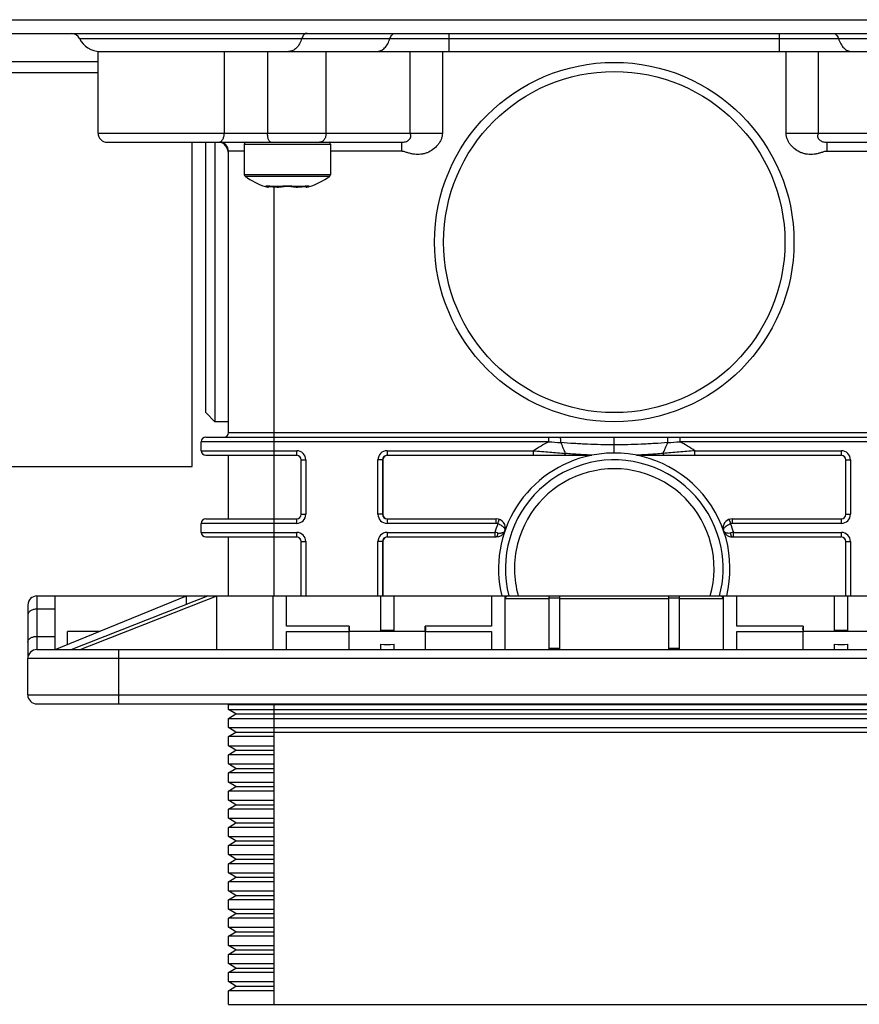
# Model space of a CAD drawing. Header units: millimetres. Extents: x -115 to 574, y -13 to 492.
# Tile 3 of 23: x 25 to 117, y 45 to 153. Entities that reach past the tile are written whole.
import ezdxf

# ---------------------------------------------------------------- set-up
doc = ezdxf.new("R2010")
doc.units = ezdxf.units.MM
doc.header["$LTSCALE"] = 30.734
doc.layers.get('0').update_dxf_attribs({"linetype": 'CONTINUOUS'})

msp = doc.modelspace()

# ---------------------------------------------------------------- linework, layer by layer
at = {"color": 7, "linetype": 'CONTINUOUS'}
for p, q in [((-115.47, 153.46), (164.55, 153.46)), ((-115.47, 151.96), (164.55, 151.96)), ((71.82, 151.96), (71.82, 149.96)), ((108.25, 149.96), (108.25, 151.96)), ((31.13, 151.39), (148.95, 151.39)), ((33.17, 140.96), (33.17, 149.96)), ((33.17, 149.96), (146.91, 149.96)), ((47.07, 149.96), (47.07, 140.96)), ((51.85, 149.96), (51.85, 140.96)), ((58.29, 140.96), (58.29, 149.96)), ((67.57, 140.96), (67.57, 149.96)), ((71.1, 149.96), (71.1, 140.96)), ((108.97, 140.96), (108.97, 149.96)), ((112.51, 149.96), (112.51, 140.96)), ((15.91, 148.86), (33.17, 148.86)), ((15.91, 147.66), (33.17, 147.66)), ((33.17, 140.96), (71.1, 140.96)), ((108.97, 140.96), (146.91, 140.96)), ((34.17, 139.96), (66.62, 139.96)), ((43.54, 104.21), (43.54, 139.96)), ((45.04, 110.16), (45.04, 139.96)), ((46.04, 139.96), (46.04, 109.16)), ((46.71, 139.95), (46.65, 139.96)), ((46.76, 139.93), (46.71, 139.95)), ((47.54, 107.96), (47.54, 138.96)), ((49.28, 138.96), (47.54, 138.96)), ((49.28, 139.76), (49.28, 136.37)), ((49.28, 139.76), (58.78, 139.76)), ((58.78, 139.76), (58.78, 136.37)), ((66.62, 138.96), (58.78, 138.96)), ((66.62, 138.96), (66.62, 139.96)), ((113.45, 139.96), (145.91, 139.96)), ((113.45, 138.96), (121.28, 138.96)), ((58.78, 136.37), (49.28, 136.37)), ((58.7, 136.2), (49.37, 136.2)), ((51.69, 135.07), (51.63, 135.07)), ((51.91, 135.02), (51.91, 135.02)), ((53.29, 135.07), (52.42, 135.07)), ((52.54, 135.05), (52.54, 89.96)), ((52.72, 135.03), (52.72, 135.03)), ((53.16, 135.03), (53.16, 135.03)), ((53.18, 135.03), (53.23, 135.04)), ((53.18, 135.03), (53.18, 135.03)), ((53.23, 135.04), (53.31, 135.05)), ((53.31, 135.05), (53.37, 135.06)), ((53.31, 135.05), (53.36, 135.06)), ((53.36, 135.06), (53.41, 135.07)), ((53.4, 135.07), (53.49, 135.08)), ((53.48, 135.08), (53.57, 135.09)), ((53.57, 135.09), (53.67, 135.1)), ((53.66, 135.1), (53.77, 135.11)), ((53.76, 135.11), (53.87, 135.11)), ((53.87, 135.11), (53.98, 135.11)), ((55.64, 135.07), (54.77, 135.07)), ((54.88, 135.03), (54.88, 135.03)), ((55.31, 135.03), (55.31, 135.03)), ((55.35, 135.03), (55.43, 135.04)), ((55.35, 135.03), (55.35, 135.03)), ((55.43, 135.04), (55.55, 135.05)), ((55.55, 135.05), (55.63, 135.06)), ((55.63, 135.06), (55.71, 135.07)), ((55.65, 135.06), (55.71, 135.07)), ((55.71, 135.07), (55.77, 135.08)), ((55.76, 135.08), (55.82, 135.09)), ((55.82, 135.09), (55.87, 135.09)), ((55.87, 135.09), (55.92, 135.1)), ((55.92, 135.1), (55.97, 135.1)), ((56.16, 135.02), (56.16, 135.02)), ((56.16, 135.02), (56.16, 135.02)), ((56.44, 135.07), (56.38, 135.07)), ((45.04, 110.16), (46.04, 109.16)), ((47.54, 109.16), (46.04, 109.16)), ((45.04, 107.46), (135.04, 107.46)), ((47.54, 107.96), (132.54, 107.96)), ((82.82, 106.96), (82.82, 107.46)), ((90.04, 105.71), (90.04, 107.46)), ((97.25, 107.46), (97.25, 106.96)), ((82.82, 106.96), (44.54, 106.96)), ((44.54, 105.96), (44.54, 106.96)), ((135.54, 106.96), (97.25, 106.96)), ((44.54, 105.96), (55.06, 105.96)), ((45.04, 105.46), (55.06, 105.46)), ((47.54, 98.46), (47.54, 105.46)), ((55.06, 105.46), (55.06, 105.96)), ((65.01, 105.96), (65.01, 105.46)), ((65.01, 105.46), (87.48, 105.46)), ((65.01, 105.96), (81.15, 105.96)), ((81.15, 105.46), (81.15, 105.96)), ((92.6, 105.46), (115.06, 105.46)), ((98.93, 105.96), (115.06, 105.96)), ((98.93, 105.46), (98.93, 105.96)), ((115.06, 105.46), (115.06, 105.96)), ((5.54, 104.21), (43.54, 104.21)), ((55.54, 104.96), (56.06, 104.96)), ((55.54, 98.96), (55.54, 104.96)), ((55.56, 98.96), (55.56, 104.96)), ((56.06, 104.96), (56.06, 98.96)), ((64.54, 104.96), (64.01, 104.96)), ((64.01, 98.96), (64.01, 104.96)), ((64.51, 104.96), (64.51, 98.96)), ((64.54, 104.96), (64.54, 98.96)), ((115.54, 104.96), (116.06, 104.96)), ((115.54, 98.96), (115.54, 104.96)), ((115.56, 98.96), (115.56, 104.96)), ((116.06, 104.96), (116.06, 98.96)), ((55.54, 98.96), (56.06, 98.96)), ((64.54, 98.96), (64.01, 98.96)), ((115.54, 98.96), (116.06, 98.96)), ((55.06, 97.96), (44.54, 97.96)), ((44.54, 96.96), (44.54, 97.96)), ((45.04, 98.46), (55.06, 98.46)), ((55.06, 97.96), (55.06, 98.46)), ((65.01, 98.46), (77.04, 98.46)), ((65.01, 98.46), (65.01, 97.96)), ((77.04, 97.96), (65.01, 97.96)), ((77.04, 97.96), (77.04, 98.46)), ((103.03, 98.46), (115.06, 98.46)), ((103.03, 98.46), (103.03, 97.96)), ((115.06, 97.96), (103.03, 97.96)), ((115.06, 97.96), (115.06, 98.46)), ((44.54, 96.96), (55.06, 96.96)), ((55.06, 96.46), (55.06, 96.96)), ((65.01, 96.96), (65.01, 96.46)), ((65.01, 96.96), (76.88, 96.96)), ((76.88, 96.96), (76.88, 96.46)), ((77.98, 97.11), (77.99, 97.14)), ((103.19, 96.96), (115.06, 96.96)), ((103.19, 96.46), (103.19, 96.96)), ((115.06, 96.46), (115.06, 96.96)), ((45.04, 96.46), (55.06, 96.46)), ((47.54, 89.96), (47.54, 96.46)), ((55.54, 95.96), (56.06, 95.96)), ((55.54, 89.96), (55.54, 95.96)), ((55.56, 89.96), (55.56, 95.96)), ((56.06, 95.96), (56.06, 89.96)), ((64.54, 95.96), (64.01, 95.96)), ((64.01, 89.96), (64.01, 95.96)), ((64.51, 95.96), (64.51, 89.96)), ((64.54, 95.96), (64.54, 89.96)), ((65.01, 96.46), (77.04, 96.46)), ((103.03, 96.46), (115.06, 96.46)), ((115.54, 95.96), (116.06, 95.96)), ((115.54, 89.96), (115.54, 95.96)), ((115.56, 89.96), (115.56, 95.96)), ((116.06, 95.96), (116.06, 89.96)), ((26.44, 89.96), (137.13, 89.96)), ((26.44, 89.96), (26.44, 84.06)), ((28.43, 84.06), (42.93, 89.96)), ((28.44, 84.06), (28.44, 89.96)), ((42.93, 89.07), (42.93, 89.96)), ((45.21, 89.96), (45.17, 89.94)), ((46.23, 89.94), (45.17, 89.94)), ((46.23, 89.94), (46.27, 89.96)), ((46.27, 84.06), (46.27, 89.96)), ((52.43, 89.96), (52.43, 84.06)), ((53.93, 86.65), (53.93, 89.96)), ((64.28, 89.96), (64.28, 86.06)), ((65.78, 89.93), (64.28, 89.93)), ((65.78, 86.06), (65.78, 89.96)), ((76.53, 89.96), (76.53, 86.65)), ((78.03, 89.68), (78.03, 89.96)), ((82.83, 89.66), (78.03, 89.66)), ((78.03, 84.06), (78.03, 89.66)), ((82.83, 89.96), (82.83, 84.06)), ((84.03, 89.71), (82.83, 89.71)), ((84.03, 84.06), (84.03, 89.96)), ((96.03, 89.66), (84.03, 89.66)), ((96.03, 89.96), (96.03, 84.06)), ((97.23, 89.71), (96.03, 89.71)), ((97.23, 84.06), (97.23, 89.96)), ((102.03, 89.66), (97.23, 89.66)), ((102.03, 89.96), (102.03, 89.66)), ((102.03, 89.66), (102.03, 84.06)), ((103.53, 86.65), (103.53, 89.96)), ((114.28, 89.96), (114.28, 86.06)), ((115.78, 89.93), (114.28, 89.93)), ((115.78, 86.06), (115.78, 89.96)), ((25.44, 88.96), (25.44, 83.11)), ((28.44, 88.51), (26.44, 88.51)), ((33.35, 86.06), (29.79, 86.06)), ((29.79, 84.61), (29.79, 86.06)), ((60.85, 86.65), (53.93, 86.65)), ((53.93, 86.04), (60.85, 86.04)), ((53.93, 84.06), (53.93, 86.04)), ((69.23, 86.06), (60.84, 86.06)), ((60.85, 86.65), (60.85, 86.06)), ((60.85, 84.06), (60.85, 86.04)), ((65.78, 86.14), (64.28, 86.14)), ((76.53, 86.65), (69.22, 86.65)), ((69.22, 86.06), (69.22, 86.65)), ((69.22, 86.04), (76.53, 86.04)), ((69.22, 86.04), (69.22, 84.06)), ((76.53, 86.04), (76.53, 84.06)), ((110.85, 86.65), (103.53, 86.65)), ((103.53, 86.04), (110.85, 86.04)), ((103.53, 84.06), (103.53, 86.04)), ((119.23, 86.06), (110.84, 86.06)), ((110.85, 86.65), (110.85, 86.06)), ((110.85, 84.06), (110.85, 86.04)), ((115.78, 86.14), (114.28, 86.14)), ((26.44, 85.51), (28.44, 85.51)), ((64.28, 84.64), (64.28, 84.06)), ((65.78, 84.06), (65.78, 84.64)), ((114.28, 84.64), (114.28, 84.06)), ((115.78, 84.06), (115.78, 84.64)), ((26.43, 84.06), (153.63, 84.06)), ((35.43, 84.06), (35.43, 78.06)), ((84.03, 84.16), (82.83, 84.16)), ((97.23, 84.16), (96.03, 84.16)), ((154.63, 83.06), (25.43, 83.06)), ((25.43, 79.06), (25.43, 83.06)), ((25.43, 79.06), (154.63, 79.06)), ((26.43, 78.06), (153.63, 78.06)), ((132.54, 77.96), (47.54, 77.96)), ((47.54, 77.46), (47.54, 77.96)), ((47.54, 77.46), (132.54, 77.46)), ((48.34, 76.96), (47.54, 77.46)), ((52.54, 78.06), (52.54, 44.96)), ((47.54, 76.46), (48.34, 76.96)), ((47.54, 76.46), (132.54, 76.46)), ((47.54, 75.46), (47.54, 76.46)), ((48.34, 76.96), (131.74, 76.96)), ((47.54, 75.46), (132.54, 75.46)), ((48.34, 74.96), (47.54, 75.46)), ((47.54, 74.46), (48.34, 74.96)), ((48.34, 74.96), (131.74, 74.96)), ((52.54, 74.46), (47.54, 74.46)), ((47.54, 73.46), (47.54, 74.46)), ((47.54, 73.46), (52.54, 73.46)), ((48.34, 72.96), (47.54, 73.46)), ((47.54, 72.46), (48.34, 72.96)), ((48.34, 72.96), (52.54, 72.96)), ((52.54, 72.46), (47.54, 72.46)), ((47.54, 71.46), (47.54, 72.46)), ((47.54, 71.46), (52.54, 71.46)), ((48.34, 70.96), (47.54, 71.46)), ((47.54, 70.46), (48.34, 70.96)), ((48.34, 70.96), (52.54, 70.96)), ((52.54, 70.46), (47.54, 70.46)), ((47.54, 69.46), (47.54, 70.46)), ((47.54, 69.46), (52.54, 69.46)), ((48.34, 68.96), (47.54, 69.46)), ((47.54, 68.46), (48.34, 68.96)), ((52.54, 68.46), (47.54, 68.46)), ((47.54, 67.46), (47.54, 68.46)), ((48.34, 68.96), (52.54, 68.96)), ((47.54, 67.46), (52.54, 67.46)), ((48.34, 66.96), (47.54, 67.46)), ((47.54, 66.46), (48.34, 66.96)), ((52.54, 66.46), (47.54, 66.46)), ((47.54, 65.46), (47.54, 66.46)), ((48.34, 66.96), (52.54, 66.96)), ((47.54, 65.46), (52.54, 65.46)), ((48.34, 64.96), (47.54, 65.46)), ((47.54, 64.46), (48.34, 64.96)), ((52.54, 64.46), (47.54, 64.46)), ((47.54, 63.46), (47.54, 64.46)), ((48.34, 64.96), (52.54, 64.96)), ((47.54, 63.46), (52.54, 63.46)), ((48.34, 62.96), (47.54, 63.46)), ((47.54, 62.46), (48.34, 62.96)), ((48.34, 62.96), (52.54, 62.96)), ((52.54, 62.46), (47.54, 62.46)), ((47.54, 61.46), (47.54, 62.46)), ((47.54, 61.46), (52.54, 61.46)), ((48.34, 60.96), (47.54, 61.46)), ((47.54, 60.46), (48.34, 60.96)), ((48.34, 60.96), (52.54, 60.96)), ((52.54, 60.46), (47.54, 60.46)), ((47.54, 59.46), (47.54, 60.46)), ((47.54, 59.46), (52.54, 59.46)), ((48.34, 58.96), (47.54, 59.46)), ((47.54, 58.46), (48.34, 58.96)), ((48.34, 58.96), (52.54, 58.96)), ((52.54, 58.46), (47.54, 58.46)), ((47.54, 57.46), (47.54, 58.46)), ((47.54, 57.46), (52.54, 57.46)), ((48.34, 56.96), (47.54, 57.46)), ((47.54, 56.46), (48.34, 56.96)), ((52.54, 56.46), (47.54, 56.46)), ((47.54, 55.46), (47.54, 56.46)), ((48.34, 56.96), (52.54, 56.96)), ((47.54, 55.46), (52.54, 55.46)), ((48.34, 54.96), (47.54, 55.46)), ((47.54, 54.46), (48.34, 54.96)), ((52.54, 54.46), (47.54, 54.46)), ((47.54, 53.46), (47.54, 54.46)), ((48.34, 54.96), (52.54, 54.96)), ((47.54, 53.46), (52.54, 53.46)), ((48.34, 52.96), (47.54, 53.46)), ((47.54, 52.46), (48.34, 52.96)), ((52.54, 52.46), (47.54, 52.46)), ((47.54, 51.46), (47.54, 52.46)), ((48.34, 52.96), (52.54, 52.96)), ((47.54, 51.46), (52.54, 51.46)), ((48.34, 50.96), (47.54, 51.46)), ((47.54, 50.46), (48.34, 50.96)), ((52.54, 50.46), (47.54, 50.46)), ((47.54, 49.46), (47.54, 50.46)), ((48.34, 50.96), (52.54, 50.96)), ((47.54, 49.46), (52.54, 49.46)), ((48.34, 48.96), (47.54, 49.46)), ((47.54, 48.46), (48.34, 48.96)), ((48.34, 48.96), (52.54, 48.96)), ((52.54, 48.46), (47.54, 48.46)), ((47.54, 47.46), (47.54, 48.46)), ((47.54, 47.46), (52.54, 47.46)), ((48.34, 46.96), (47.54, 47.46)), ((47.54, 46.46), (48.34, 46.96)), ((48.34, 46.96), (52.54, 46.96)), ((52.54, 46.46), (47.54, 46.46)), ((47.54, 44.96), (47.54, 46.46)), ((47.54, 44.96), (132.54, 44.96))]:
    msp.add_line(p, q, dxfattribs=at)
for points in [[(47.5, 138.94), (47.46, 139.09), (47.4, 139.24), (47.34, 139.37), (47.27, 139.48), (47.2, 139.58), (47.13, 139.67), (47.06, 139.74), (46.99, 139.8), (46.93, 139.85), (46.87, 139.89), (46.82, 139.91), (46.76, 139.93)], [(47.54, 138.61), (47.53, 138.77), (47.5, 138.94)], [(51.81, 135.11), (51.81, 135.11), (51.82, 135.11), (51.82, 135.11), (51.83, 135.11), (51.85, 135.11), (51.87, 135.12), (51.89, 135.11), (51.92, 135.11), (51.95, 135.11), (51.98, 135.11), (52.02, 135.11), (52.06, 135.11), (52.1, 135.1), (52.14, 135.1), (52.19, 135.09), (52.25, 135.09), (52.3, 135.08), (52.36, 135.07), (52.42, 135.06), (52.44, 135.06)], [(52.44, 135.06), (52.51, 135.05), (52.64, 135.04), (52.72, 135.03)], [(52.72, 135.03), (52.76, 135.03), (52.83, 135.03), (52.91, 135.02), (52.98, 135.02), (53.05, 135.02), (53.11, 135.03), (53.16, 135.03), (53.18, 135.03)], [(53.98, 135.11), (54.09, 135.11), (54.19, 135.11), (54.3, 135.11), (54.4, 135.1), (54.49, 135.09), (54.58, 135.08), (54.66, 135.07), (54.7, 135.06)], [(54.7, 135.06), (54.75, 135.05), (54.83, 135.04), (54.88, 135.03)], [(54.88, 135.03), (54.9, 135.03), (54.96, 135.03), (55.01, 135.02), (55.08, 135.02), (55.15, 135.02), (55.23, 135.03), (55.31, 135.03), (55.35, 135.03)], [(55.96, 135.1), (56.01, 135.11), (56.05, 135.11), (56.08, 135.11), (56.12, 135.11), (56.15, 135.11), (56.17, 135.11), (56.2, 135.12), (56.22, 135.11), (56.23, 135.11), (56.24, 135.11), (56.25, 135.11), (56.25, 135.11)]]:
    msp.add_lwpolyline(points, dxfattribs=at)
for radius in [19.8, 18.8]:
    msp.add_circle((90.04, 128.96), radius, dxfattribs=at)
for centre, radius, start, end in [((30.22, 150.96), 1, 25.3769, 90), ((33.39, 152.46), 2.5, 205.3769, 270), ((34.17, 140.96), 1, 180, 270), ((46.54, 138.96), 1, 359.999, 90), ((49.48, 139.76), 0.2, 90, 180), ((58.58, 139.76), 0.2, 0, 90), ((49.48, 136.37), 0.2, 180, 234.3147), ((54.03, 142.7), 8, 234.3148, 252.5289), ((54.03, 142.7), 8, 287.4712, 305.6856), ((58.58, 136.37), 0.2, 305.6853, 360), ((51.93, 136.02), 1, 252.5288, 268.6666), ((51.75, 135.3), 0.236, 253.8972, 283.5472), ((51.75, 135.31), 0.254, 283.5933, 292.8783), ((53.32, 140.36), 5.36, 260.4211, 260.5949), ((53.16, 135.21), 0.183, 263.4004, 277.373), ((53.75, 132.65), 2.47, 99.0814, 100.621), ((53.8, 132.34), 2.78, 98.4442, 99.0895), ((54.27, 132.35), 2.77, 80.9129, 81.4862), ((54.33, 132.72), 2.39, 79.3558, 80.948), ((54.91, 135.21), 0.183, 262.6435, 276.6234), ((54.75, 140.36), 5.37, 279.4048, 279.5784), ((56.14, 136.02), 1, 271.3334, 287.4712), ((56.14, 135.78), 0.755, 271.6132, 277.9867), ((56.32, 135.31), 0.254, 247.1444, 256.4165), ((56.32, 135.3), 0.236, 256.44, 286.108), ((45.04, 106.96), 0.5, 90, 180), ((47.04, 107.96), 0.5, 270, 360), ((90.04, 92.96), 15.75, 117.266, 124.3713), ((100.93, 337.39), 231.14, 265.5057, 265.834), ((77.15, 363.7), 257.53, 274.1827, 274.4774), ((90.04, 92.96), 15.75, 55.6287, 62.734), ((45.04, 105.96), 0.5, 180, 270), ((55.06, 104.96), 1, 0.0084, 90.0035), ((55.06, 104.96), 0.5, 0.0014, 90.0002), ((65.01, 104.96), 1, 89.9989, 179.9887), ((65.01, 104.96), 0.5, 89.9998, 179.9986), ((90.04, 92.96), 12.75, 101.5773, 193.609), ((87.48, 105.96), 0.5, 270, 281.1476), ((90.04, 92.96), 12.75, 346.391, 101.1477), ((92.6, 105.96), 0.5, 258.8523, 270), ((115.06, 104.96), 1, 0.0084, 90.0035), ((115.06, 104.96), 0.5, 0.0014, 90.0002), ((90.04, 92.97), 11.99, 11.1561, 194.5134), ((90.04, 92.98), 11, 344.108, 165.6377), ((55.06, 98.96), 1, 269.9982, 359.9894), ((55.06, 98.96), 0.5, 269.9998, 359.9986), ((65.01, 98.96), 1, 180.0083, 270.0035), ((65.01, 98.96), 0.5, 180.0014, 270.0002), ((115.06, 98.96), 1, 269.9982, 359.9894), ((115.06, 98.96), 0.5, 269.9998, 359.9986), ((45.04, 97.96), 0.5, 90, 180), ((90.04, 92.96), 13.75, 158.8132, 163.0876), ((77.04, 97.46), 1, 340.8967, 90), ((77.04, 97.46), 0.5, 69.8548, 90), ((103.03, 97.46), 1, 90, 270), ((103.03, 97.46), 0.5, 90, 110.1452), ((90.04, 92.96), 13.75, 16.9124, 21.1868), ((45.04, 96.96), 0.5, 180, 270), ((55.06, 95.96), 1, 0.0084, 90.0035), ((65.01, 95.96), 1, 89.9989, 179.9887), ((60.52, -15.33), 113.48, 81.5528, 81.7115), ((77.04, 97.46), 1, 270, 339.2461), ((77.77, 97.21), 0.236, 326.6496, 340.8405), ((118.45, -7.86), 105.93, 98.2829, 98.453), ((115.06, 95.96), 1, 0.0084, 90.0035), ((55.06, 95.96), 0.5, 0.0014, 90.0002), ((65.01, 95.96), 0.5, 89.9998, 179.9986), ((90.04, 92.98), 11, 165.6389, 195.8964), ((115.06, 95.96), 0.5, 0.0014, 90.0002), ((90.04, 92.97), 11.99, 345.4822, 11.1545), ((26.44, 88.96), 1, 90, 180), ((78.33, 89.66), 0.3, 89.9973, 180), ((101.73, 89.66), 0.3, 0, 90.0014), ((26.43, 83.06), 1, 90, 180), ((26.43, 79.06), 1, 180, 270), ((47.04, 77.96), 0.5, 0, 11.537)]:
    msp.add_arc(centre, radius, start, end, dxfattribs=at)
for centre, major_axis, ratio, start_param, end_param in [((55.04, 104.96), (0.5, 0), 0.999962, 0, 1.52728), ((65.04, 104.96), (0.5, 0), 0.999962, 1.614317, 3.141593), ((115.04, 104.96), (0.5, 0), 0.999962, 0, 1.52728), ((55.04, 98.96), (0.5, 0), 0.999962, -1.52728, 0), ((65.04, 98.96), (0.5, 0), 0.999962, -3.141593, -1.614317), ((115.04, 98.96), (0.5, 0), 0.999962, -1.52728, 0), ((55.04, 95.96), (0.5, 0), 0.999962, 0, 1.52728), ((65.04, 95.96), (0.5, 0), 0.999962, 1.614317, 3.141593), ((115.04, 95.96), (0.5, 0), 0.999962, 0, 1.52728), ((65.03, 86.34), (4.25, 0), 0.406897, 2.964107, 3.318906), ((65.03, 86.34), (4.25, 0), 0.406897, -0.177486, 0.177314), ((115.03, 86.34), (4.25, 0), 0.406897, 2.964107, 3.318906), ((65.03, 86.34), (4.25, 0), 0.406897, -1.748282, -1.393483), ((115.03, 86.34), (4.25, 0), 0.406897, -1.748282, -1.393483)]:
    msp.add_ellipse(centre, major_axis=major_axis, ratio=ratio, start_param=start_param, end_param=end_param, dxfattribs=at)
for points, knots in [([(56.19, 151.96), (56.16, 151.96), (56.1, 151.96), (55.98, 151.92), (55.84, 151.81), (55.7, 151.62), (55.64, 151.47), (55.61, 151.39)], [0, 0, 0, 0, 0.104643, 0.212129, 0.443729, 0.706596, 1, 1, 1, 1]), ([(65.33, 151.39), (65.35, 151.47), (65.42, 151.62), (65.55, 151.81), (65.7, 151.92), (65.82, 151.96), (65.88, 151.96), (65.91, 151.96)], [0, 0, 0, 0, 0.293404, 0.556271, 0.787871, 0.895357, 1, 1, 1, 1]), ([(114.16, 151.96), (114.19, 151.96), (114.25, 151.96), (114.37, 151.92), (114.52, 151.81), (114.65, 151.62), (114.71, 151.47), (114.74, 151.39)], [0, 0, 0, 0, 0.10466, 0.212162, 0.443775, 0.706631, 1, 1, 1, 1]), ([(55.61, 151.39), (55.55, 151.19), (55.4, 150.81), (55.11, 150.41), (54.83, 150.18), (54.62, 150.06), (54.39, 149.98), (54.24, 149.96), (54.16, 149.96)], [0, 0, 0, 0, 0.293138, 0.555767, 0.675407, 0.788063, 0.895453, 1, 1, 1, 1]), ([(63.88, 149.96), (63.95, 149.96), (64.11, 149.98), (64.33, 150.06), (64.55, 150.18), (64.82, 150.41), (65.11, 150.81), (65.27, 151.19), (65.33, 151.39)], [0, 0, 0, 0, 0.104547, 0.211937, 0.324593, 0.444233, 0.706862, 1, 1, 1, 1]), ([(114.74, 151.39), (114.8, 151.19), (114.95, 150.81), (115.25, 150.41), (115.52, 150.18), (115.74, 150.06), (115.96, 149.98), (116.11, 149.96), (116.19, 149.96)], [0, 0, 0, 0, 0.293104, 0.55572, 0.675364, 0.78803, 0.895435, 1, 1, 1, 1]), ([(46.48, 139.96), (46.52, 139.96), (46.6, 139.98), (46.71, 140.04), (46.81, 140.13), (46.9, 140.26), (46.98, 140.41), (47.05, 140.65), (47.07, 140.84), (47.07, 140.96)], [0, 0, 0, 0, 0.092004, 0.190152, 0.298747, 0.419637, 0.552561, 0.695705, 1, 1, 1, 1]), ([(52.21, 139.96), (52.2, 139.96), (52.18, 139.97), (52.14, 139.98), (52.11, 140.01), (52.06, 140.05), (52, 140.14), (51.95, 140.26), (51.9, 140.41), (51.87, 140.58), (51.85, 140.77), (51.85, 140.9), (51.85, 140.96)], [0, 0, 0, 0, 0.032065, 0.066022, 0.103402, 0.145262, 0.244353, 0.364794, 0.504719, 0.660495, 0.827386, 1, 1, 1, 1]), ([(58.29, 140.96), (58.29, 140.83), (58.26, 140.59), (58.13, 140.3), (57.98, 140.13), (57.86, 140.04), (57.72, 139.98), (57.63, 139.96), (57.58, 139.96)], [0, 0, 0, 0, 0.287049, 0.553568, 0.675502, 0.789331, 0.896543, 1, 1, 1, 1]), ([(66.62, 139.96), (66.69, 139.96), (66.84, 139.97), (67.05, 140.01), (67.25, 140.09), (67.4, 140.19), (67.5, 140.29), (67.56, 140.38), (67.61, 140.47), (67.64, 140.57), (67.64, 140.67), (67.63, 140.75), (67.6, 140.81), (67.59, 140.86), (67.57, 140.91), (67.57, 140.95), (67.57, 140.96)], [0, 0, 0, 0, 0.130177, 0.259971, 0.386374, 0.511766, 0.574576, 0.637285, 0.699537, 0.760737, 0.820248, 0.878226, 0.907174, 0.936674, 0.967491, 1, 1, 1, 1]), ([(71.1, 140.96), (71.1, 140.84), (71.08, 140.6), (70.97, 140.26), (70.8, 139.94), (70.52, 139.55), (70.08, 139.13), (69.55, 138.84), (69.09, 138.69), (68.74, 138.62), (68.38, 138.6), (68.02, 138.63), (67.66, 138.69), (67.37, 138.77), (67.14, 138.84), (66.97, 138.9), (66.8, 138.95), (66.68, 138.96), (66.62, 138.96)], [0, 0, 0, 0, 0.062472, 0.124968, 0.187491, 0.250026, 0.374854, 0.499677, 0.562216, 0.624756, 0.687298, 0.749839, 0.81238, 0.874929, 0.906209, 0.937488, 0.968762, 1, 1, 1, 1]), ([(113.45, 138.96), (113.4, 138.96), (113.28, 138.95), (113.1, 138.9), (112.93, 138.84), (112.7, 138.77), (112.41, 138.69), (112.06, 138.63), (111.7, 138.6), (111.34, 138.62), (110.98, 138.69), (110.52, 138.84), (109.99, 139.13), (109.55, 139.55), (109.27, 139.94), (109.11, 140.26), (109, 140.6), (108.97, 140.84), (108.97, 140.96)], [0, 0, 0, 0, 0.031237, 0.062511, 0.093791, 0.125071, 0.187619, 0.25016, 0.312701, 0.375243, 0.437783, 0.500322, 0.625146, 0.749973, 0.812509, 0.875031, 0.937528, 1, 1, 1, 1]), ([(112.51, 140.96), (112.51, 140.95), (112.5, 140.91), (112.49, 140.86), (112.47, 140.81), (112.45, 140.75), (112.43, 140.67), (112.44, 140.57), (112.47, 140.47), (112.53, 140.35), (112.65, 140.21), (112.82, 140.09), (113.02, 140.01), (113.24, 139.97), (113.38, 139.96), (113.45, 139.96)], [0, 0, 0, 0, 0.032519, 0.063344, 0.092853, 0.121808, 0.179803, 0.239332, 0.300549, 0.36282, 0.488084, 0.613513, 0.739953, 0.869785, 1, 1, 1, 1]), ([(113.45, 139.96), (113.46, 139.96), (113.45, 139.96), (113.45, 139.96), (113.45, 139.96), (113.45, 139.96), (113.45, 139.96), (113.45, 139.95), (113.45, 139.94), (113.45, 139.93), (113.45, 139.92), (113.45, 139.9), (113.45, 139.88), (113.45, 139.84), (113.45, 139.79), (113.45, 139.73), (113.45, 139.67), (113.45, 139.6), (113.45, 139.49), (113.45, 139.34), (113.45, 139.16), (113.45, 139.03), (113.45, 138.96)], [0, 0, 0, 0, 0.000422, 0.001635, 0.003448, 0.00574, 0.008486, 0.011784, 0.020274, 0.031116, 0.044195, 0.059572, 0.077215, 0.119119, 0.169508, 0.227896, 0.29372, 0.366347, 0.445077, 0.617761, 0.805134, 1, 1, 1, 1]), ([(51.83, 135.13), (51.81, 135.13), (51.78, 135.13), (51.73, 135.13), (51.7, 135.12), (51.68, 135.12), (51.66, 135.11), (51.66, 135.11), (51.65, 135.1), (51.66, 135.1), (51.66, 135.09), (51.67, 135.08), (51.68, 135.07), (51.69, 135.07)], [0, 0, 0, 0, 0.243124, 0.44264, 0.597124, 0.706696, 0.74569, 0.775746, 0.800059, 0.824232, 0.85391, 0.892315, 1, 1, 1, 1]), ([(51.69, 135.07), (51.7, 135.06), (51.75, 135.04), (51.8, 135.03), (51.82, 135.03)], [0, 0, 0, 0, 0.442634, 1, 1, 1, 1]), ([(52.01, 135.11), (51.99, 135.08), (51.93, 135.04), (51.86, 135.03), (51.82, 135.03)], [0, 0, 0, 0, 0.529517, 1, 1, 1, 1]), ([(51.82, 135.03), (51.84, 135.03), (51.87, 135.03), (51.9, 135.02), (51.91, 135.02)], [0, 0, 0, 0, 0.728411, 1, 1, 1, 1]), ([(52.42, 135.07), (52.31, 135.09), (52.15, 135.11), (51.96, 135.12), (51.87, 135.13), (51.83, 135.13)], [0, 0, 0, 0, 0.565885, 0.803318, 1, 1, 1, 1]), ([(52.1, 135.1), (52.07, 135.08), (52.01, 135.04), (51.94, 135.02), (51.91, 135.02)], [0, 0, 0, 0, 0.522408, 1, 1, 1, 1]), ([(52.44, 135.06), (52.44, 135.06), (52.43, 135.06), (52.43, 135.07), (52.42, 135.07)], [0, 0, 0, 0, 0.239212, 1, 1, 1, 1]), ([(52.72, 135.03), (52.65, 135.04), (52.56, 135.05), (52.46, 135.06), (52.44, 135.07)], [0, 0, 0, 0, 0.751211, 1, 1, 1, 1]), ([(53.14, 135.03), (53.13, 135.03), (53.1, 135.03), (53.05, 135.02), (52.96, 135.02), (52.85, 135.02), (52.76, 135.03), (52.72, 135.03)], [0, 0, 0, 0, 0.072516, 0.163087, 0.399281, 0.690317, 1, 1, 1, 1]), ([(53.18, 135.04), (53.18, 135.04), (53.16, 135.04), (53.15, 135.03), (53.14, 135.03)], [0, 0, 0, 0, 0.267658, 1, 1, 1, 1]), ([(53.29, 135.07), (53.28, 135.07), (53.25, 135.06), (53.21, 135.05), (53.18, 135.04)], [0, 0, 0, 0, 0.275293, 1, 1, 1, 1]), ([(53.36, 135.06), (53.36, 135.06), (53.34, 135.06), (53.31, 135.06), (53.29, 135.07)], [0, 0, 0, 0, 0.256843, 1, 1, 1, 1]), ([(54.68, 135.09), (54.58, 135.1), (54.36, 135.12), (54.04, 135.13), (53.71, 135.12), (53.49, 135.1), (53.39, 135.09)], [0, 0, 0, 0, 0.236322, 0.499685, 0.763211, 1, 1, 1, 1]), ([(54.7, 135.06), (54.71, 135.06), (54.73, 135.06), (54.76, 135.06), (54.77, 135.07)], [0, 0, 0, 0, 0.257449, 1, 1, 1, 1]), ([(54.88, 135.04), (54.88, 135.04), (54.84, 135.05), (54.8, 135.06), (54.77, 135.07)], [0, 0, 0, 0, 0.224028, 1, 1, 1, 1]), ([(54.93, 135.03), (54.93, 135.03), (54.91, 135.03), (54.9, 135.04), (54.88, 135.04)], [0, 0, 0, 0, 0.232185, 1, 1, 1, 1]), ([(55.35, 135.03), (55.3, 135.03), (55.22, 135.02), (55.1, 135.02), (55.02, 135.02), (54.96, 135.03), (54.94, 135.03), (54.93, 135.03)], [0, 0, 0, 0, 0.309636, 0.600655, 0.836865, 0.927459, 1, 1, 1, 1]), ([(55.63, 135.07), (55.6, 135.06), (55.51, 135.05), (55.42, 135.04), (55.35, 135.03)], [0, 0, 0, 0, 0.248795, 1, 1, 1, 1]), ([(55.63, 135.06), (55.63, 135.06), (55.64, 135.06), (55.64, 135.07), (55.64, 135.07)], [0, 0, 0, 0, 0.238874, 1, 1, 1, 1]), ([(56.23, 135.13), (56.19, 135.13), (56.1, 135.12), (55.91, 135.11), (55.75, 135.09), (55.64, 135.07)], [0, 0, 0, 0, 0.199014, 0.436977, 1, 1, 1, 1]), ([(55.97, 135.1), (56, 135.08), (56.06, 135.04), (56.13, 135.02), (56.16, 135.02)], [0, 0, 0, 0, 0.522408, 1, 1, 1, 1]), ([(56.06, 135.11), (56.08, 135.08), (56.14, 135.04), (56.21, 135.03), (56.24, 135.03)], [0, 0, 0, 0, 0.512699, 1, 1, 1, 1]), ([(56.38, 135.07), (56.39, 135.07), (56.4, 135.08), (56.41, 135.09), (56.41, 135.1), (56.41, 135.1), (56.41, 135.11), (56.4, 135.11), (56.39, 135.12), (56.37, 135.12), (56.33, 135.13), (56.28, 135.13), (56.25, 135.13), (56.23, 135.13)], [0, 0, 0, 0, 0.104585, 0.14156, 0.169972, 0.193319, 0.217495, 0.247951, 0.287617, 0.398805, 0.554938, 0.755849, 1, 1, 1, 1]), ([(56.24, 135.03), (56.27, 135.03), (56.32, 135.04), (56.36, 135.06), (56.38, 135.07)], [0, 0, 0, 0, 0.557398, 1, 1, 1, 1]), ([(84.14, 106.86), (84.14, 106.9), (84.14, 106.97), (84.14, 107.08), (84.14, 107.18), (84.13, 107.26), (84.13, 107.34), (84.12, 107.4), (84.11, 107.44), (84.11, 107.46), (84.1, 107.46), (84.1, 107.46)], [0, 0, 0, 0, 0.186604, 0.362998, 0.520743, 0.667045, 0.799702, 0.904754, 0.971852, 0.990109, 1, 1, 1, 1]), ([(95.93, 106.86), (95.93, 106.9), (95.93, 106.97), (95.93, 107.07), (95.93, 107.18), (95.94, 107.27), (95.95, 107.35), (95.95, 107.41), (95.96, 107.45), (95.97, 107.46), (95.97, 107.46), (95.97, 107.46)], [0, 0, 0, 0, 0.166058, 0.344171, 0.522966, 0.68723, 0.82282, 0.920289, 0.976994, 0.991804, 1, 1, 1, 1]), ([(84.14, 106.86), (84.19, 106.76), (84.28, 106.54), (84.41, 106.23), (84.53, 105.94), (84.61, 105.75), (84.65, 105.66)], [0, 0, 0, 0, 0.271249, 0.530894, 0.775034, 1, 1, 1, 1]), ([(90.04, 106.61), (89.54, 106.62), (88.56, 106.63), (87.33, 106.66), (86.35, 106.71), (85.37, 106.77), (84.63, 106.82), (84.14, 106.86)], [0, 0, 0, 0, 0.250875, 0.500963, 0.62574, 0.750447, 1, 1, 1, 1]), ([(95.93, 106.86), (95.44, 106.82), (94.71, 106.77), (93.73, 106.71), (92.75, 106.66), (91.52, 106.63), (90.53, 106.62), (90.04, 106.61)], [0, 0, 0, 0, 0.249556, 0.374263, 0.499039, 0.749124, 1, 1, 1, 1]), ([(95.42, 105.66), (95.46, 105.75), (95.54, 105.94), (95.66, 106.23), (95.8, 106.54), (95.89, 106.76), (95.93, 106.86)], [0, 0, 0, 0, 0.224966, 0.469106, 0.728751, 1, 1, 1, 1]), ([(81.15, 105.96), (81.74, 105.91), (82.91, 105.81), (84.08, 105.71), (84.65, 105.66)], [0, 0, 0, 0, 0.509452, 1, 1, 1, 1]), ([(84.65, 105.66), (84.64, 105.63), (84.63, 105.58), (84.6, 105.52), (84.58, 105.49), (84.56, 105.47), (84.54, 105.46), (84.52, 105.46)], [0, 0, 0, 0, 0.365317, 0.651993, 0.763264, 0.855683, 1, 1, 1, 1]), ([(87.46, 105.48), (87.37, 105.48), (87.18, 105.49), (86.75, 105.51), (86.16, 105.55), (85.41, 105.6), (84.91, 105.64), (84.65, 105.66)], [0, 0, 0, 0, 0.092448, 0.206584, 0.45945, 0.726398, 1, 1, 1, 1]), ([(87.57, 105.47), (87.57, 105.47), (87.57, 105.47), (87.56, 105.47), (87.55, 105.47), (87.53, 105.47), (87.5, 105.48), (87.48, 105.48), (87.46, 105.48)], [0, 0, 0, 0, 0.020641, 0.074337, 0.15975, 0.275446, 0.590148, 1, 1, 1, 1]), ([(92.61, 105.48), (92.6, 105.48), (92.57, 105.48), (92.54, 105.47), (92.52, 105.47), (92.51, 105.47), (92.51, 105.47), (92.5, 105.47), (92.5, 105.47)], [0, 0, 0, 0, 0.409811, 0.724603, 0.84028, 0.925616, 0.979248, 1, 1, 1, 1]), ([(95.42, 105.66), (95.17, 105.64), (94.66, 105.6), (93.92, 105.55), (93.32, 105.51), (92.89, 105.49), (92.7, 105.48), (92.61, 105.48)], [0, 0, 0, 0, 0.27361, 0.540569, 0.79344, 0.907564, 1, 1, 1, 1]), ([(98.93, 105.96), (98.33, 105.91), (97.16, 105.81), (96, 105.71), (95.42, 105.66)], [0, 0, 0, 0, 0.509452, 1, 1, 1, 1]), ([(95.55, 105.46), (95.54, 105.46), (95.52, 105.47), (95.5, 105.49), (95.47, 105.52), (95.44, 105.58), (95.43, 105.63), (95.42, 105.66)], [0, 0, 0, 0, 0.144315, 0.236734, 0.348004, 0.634679, 1, 1, 1, 1]), ([(77.22, 97.93), (77.23, 97.96), (77.25, 98.02), (77.28, 98.11), (77.31, 98.18), (77.33, 98.23), (77.34, 98.26), (77.35, 98.29), (77.36, 98.32), (77.37, 98.35), (77.37, 98.37), (77.38, 98.38), (77.38, 98.39), (77.39, 98.39), (77.39, 98.4), (77.39, 98.4), (77.39, 98.4), (77.39, 98.4), (77.39, 98.4)], [0, 0, 0, 0, 0.195095, 0.382682, 0.555569, 0.634392, 0.707105, 0.77301, 0.831469, 0.88192, 0.923879, 0.95694, 0.970031, 0.980784, 0.989176, 0.995184, 0.998795, 1, 1, 1, 1]), ([(77.22, 97.93), (77.28, 97.91), (77.4, 97.86), (77.57, 97.76), (77.72, 97.65), (77.84, 97.55), (77.93, 97.44), (77.98, 97.33), (78.01, 97.23), (78, 97.16), (77.99, 97.14)], [0, 0, 0, 0, 0.17223, 0.337369, 0.489558, 0.624944, 0.741842, 0.84077, 0.924793, 1, 1, 1, 1]), ([(102.08, 97.14), (102.07, 97.16), (102.07, 97.23), (102.09, 97.33), (102.15, 97.44), (102.23, 97.55), (102.35, 97.65), (102.5, 97.76), (102.67, 97.86), (102.79, 97.91), (102.86, 97.93)], [0, 0, 0, 0, 0.075214, 0.159232, 0.258161, 0.375056, 0.510443, 0.662634, 0.82777, 1, 1, 1, 1]), ([(102.69, 98.4), (102.69, 98.4), (102.69, 98.4), (102.69, 98.4), (102.69, 98.4), (102.69, 98.39), (102.69, 98.39), (102.69, 98.38), (102.7, 98.37), (102.71, 98.35), (102.71, 98.32), (102.72, 98.29), (102.74, 98.26), (102.75, 98.23), (102.77, 98.18), (102.79, 98.11), (102.82, 98.02), (102.85, 97.96), (102.86, 97.93)], [0, 0, 0, 0, 0.001305, 0.00492, 0.010935, 0.019326, 0.03008, 0.043169, 0.076227, 0.11818, 0.168626, 0.227078, 0.292975, 0.365679, 0.444493, 0.617361, 0.804927, 1, 1, 1, 1]), ([(77.19, 96.92), (77.19, 96.86), (77.18, 96.77), (77.16, 96.67), (77.15, 96.6), (77.12, 96.54), (77.1, 96.5), (77.07, 96.47), (77.05, 96.46), (77.04, 96.46)], [0, 0, 0, 0, 0.3468, 0.511764, 0.659329, 0.782117, 0.877628, 0.947259, 1, 1, 1, 1]), ([(77.19, 96.92), (77.28, 96.9), (77.41, 96.89), (77.58, 96.9), (77.68, 96.92), (77.78, 96.95), (77.86, 96.98), (77.92, 97.03), (77.95, 97.07), (77.96, 97.08)], [0, 0, 0, 0, 0.327492, 0.473118, 0.604645, 0.721962, 0.825661, 0.917214, 1, 1, 1, 1]), ([(102.08, 97.14), (102.09, 97.11), (102.12, 97.07), (102.17, 97.01), (102.25, 96.97), (102.35, 96.93), (102.46, 96.91), (102.64, 96.89), (102.78, 96.9), (102.88, 96.92)], [0, 0, 0, 0, 0.081892, 0.170256, 0.270121, 0.384681, 0.515467, 0.66263, 1, 1, 1, 1]), ([(103.03, 96.46), (103.02, 96.46), (103, 96.47), (102.97, 96.5), (102.95, 96.54), (102.93, 96.6), (102.91, 96.67), (102.89, 96.77), (102.88, 96.86), (102.88, 96.92)], [0, 0, 0, 0, 0.052742, 0.122374, 0.217885, 0.340673, 0.488238, 0.653201, 1, 1, 1, 1]), ([(30.2, 84.06), (32.7, 85.04), (36.44, 86.51), (41.43, 88.47), (43.92, 89.45), (45.17, 89.94)], [0, 0, 0, 0, 0.500016, 0.750016, 1, 1, 1, 1]), ([(46.23, 89.94), (44.98, 89.45), (42.49, 88.47), (37.5, 86.51), (33.76, 85.04), (31.26, 84.06)], [0, 0, 0, 0, 0.249984, 0.499984, 1, 1, 1, 1]), ([(26.44, 88.51), (26.31, 88.51), (26.06, 88.48), (25.78, 88.37), (25.6, 88.23), (25.51, 88.12), (25.45, 88), (25.44, 87.91), (25.44, 87.87)], [0, 0, 0, 0, 0.295859, 0.566842, 0.688237, 0.799441, 0.902166, 1, 1, 1, 1]), ([(25.44, 84.87), (25.44, 84.91), (25.45, 85), (25.51, 85.12), (25.6, 85.23), (25.78, 85.37), (26.06, 85.48), (26.31, 85.51), (26.44, 85.51)], [0, 0, 0, 0, 0.097834, 0.200559, 0.311763, 0.433158, 0.704141, 1, 1, 1, 1])]:
    msp.add_open_spline(points, degree=3, knots=knots, dxfattribs=at)
for points in [[(51.9, 135.11), (51.89, 135.1), (51.87, 135.09), (51.84, 135.08)], [(56.16, 135.11), (56.18, 135.1), (56.2, 135.09), (56.22, 135.08)]]:
    msp.add_open_spline(points, degree=3, dxfattribs=at)

doc.saveas('drawing.dxf')
